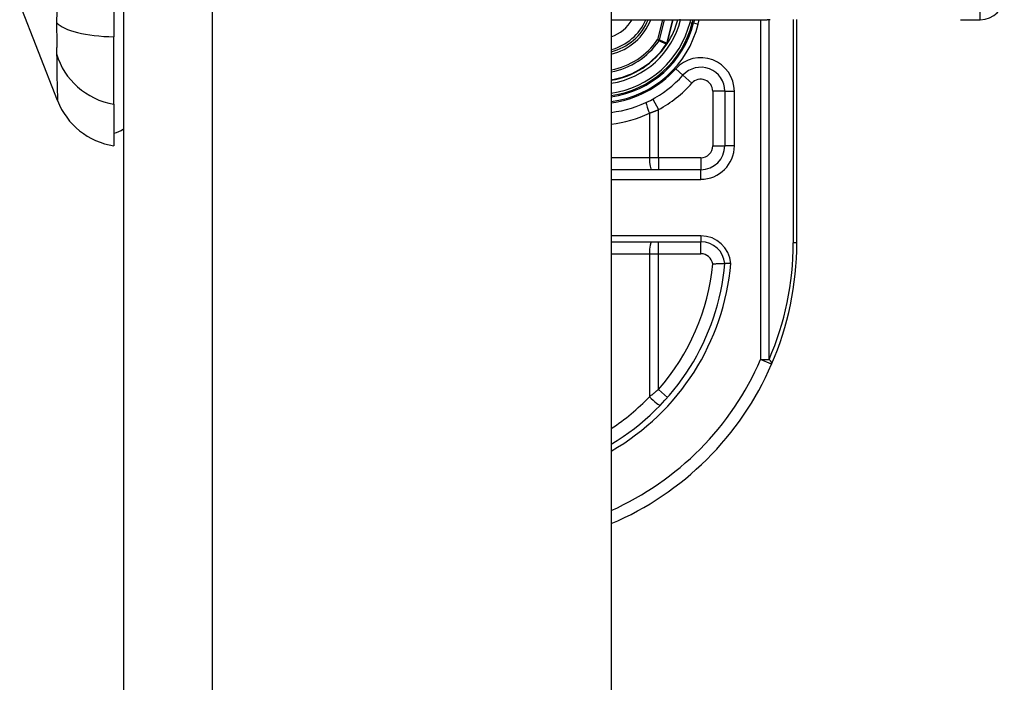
# Model space of a CAD drawing. Header units: inches. Extents: x 2.3 to 72.2, y 3.3 to 39.4.
# Tile 66 of 77: x 34.9 to 36.5, y 10.3 to 11.4. Entities that reach past the tile are written whole.
import ezdxf

# ---------------------------------------------------------------- set-up
doc = ezdxf.new("R2010")
doc.units = ezdxf.units.IN
doc.header["$MEASUREMENT"] = 0
doc.layers.add('Visible Edges(ANSI)', color=7, linetype='Continuous', lineweight=25)
doc.layers.add('Visible Tangent Edges(ANSI)', color=7, linetype='Continuous', lineweight=25)

msp = doc.modelspace()

# ---------------------------------------------------------------- linework, layer by layer
at = {"layer": 'Visible Edges(ANSI)'}
for p, q in [((35.1039, 27.2221), (35.1039, 7.7111)), ((35.9039, 27.2221), (35.9039, 7.7111)), ((35.0882, 12.2269), (35.0882, 11.4034)), ((34.9958, 11.2985), (34.9336, 11.4582)), ((35.9039, 11.4313), (36.1599, 11.4313)), ((36.037, 11.4259), (36.0384, 11.4313)), ((36.0404, 11.4313), (36.0391, 11.4261)), ((36.2084, 11.0651), (36.2084, 11.4316)), ((36.4769, 11.4313), (36.5094, 11.4313)), ((35.0882, 11.2926), (35.0882, 11.4034)), ((35.9958, 11.392), (35.9951, 11.3912)), ((36.0903, 11.3139), (36.0903, 11.2246)), ((35.0882, 11.2926), (35.0882, 11.2246)), ((36.0509, 11.1852), (35.9039, 11.1852)), ((35.9039, 11.0671), (36.0511, 11.0671))]:
    msp.add_line(p, q, dxfattribs=at)
at = {"layer": 'Visible Edges(ANSI)', "flags": 128}
for points in [[(35.9959, 11.392), (35.9958, 11.392), (35.9958, 11.392), (35.9957, 11.3919), (35.9957, 11.3919), (35.9957, 11.3919), (35.9956, 11.3918), (35.9956, 11.3918), (35.9955, 11.3918), (35.9955, 11.3917), (35.9954, 11.3917), (35.9954, 11.3917), (35.9954, 11.3917), (35.9953, 11.3916), (35.9953, 11.3916), (35.9952, 11.3916), (35.9952, 11.3916), (35.9951, 11.3915), (35.9951, 11.3915), (35.995, 11.3915), (35.995, 11.3915), (35.9949, 11.3915), (35.9949, 11.3914), (35.9949, 11.3914), (35.9948, 11.3914)], [(35.996, 11.3922), (35.996, 11.3922), (35.996, 11.3922), (35.996, 11.3922), (35.996, 11.3922), (35.996, 11.3922), (35.996, 11.3922), (35.996, 11.3921), (35.996, 11.3921), (35.9959, 11.3921), (35.9959, 11.3921), (35.9959, 11.3921), (35.9959, 11.3921), (35.9959, 11.3921), (35.9959, 11.3921), (35.9959, 11.3921), (35.9959, 11.3921), (35.9959, 11.3921), (35.9959, 11.3921), (35.9959, 11.3921), (35.9959, 11.392), (35.9959, 11.392), (35.9959, 11.392), (35.9959, 11.392), (35.9959, 11.392)], [(36.0705, 11.0311), (36.0718, 11.0311), (36.0731, 11.0312), (36.0744, 11.0312), (36.0756, 11.0312), (36.0769, 11.0313), (36.0781, 11.0313), (36.0792, 11.0313), (36.0804, 11.0313), (36.0815, 11.0313), (36.0825, 11.0314), (36.0835, 11.0314), (36.0845, 11.0314), (36.0854, 11.0314), (36.0862, 11.0314), (36.087, 11.0314), (36.0876, 11.0314), (36.0883, 11.0314), (36.0888, 11.0314), (36.0893, 11.0314), (36.0896, 11.0314), (36.0899, 11.0314), (36.0901, 11.0314), (36.0903, 11.0314), (36.0903, 11.0314)], [(36.1002, 11.0314), (36.0995, 11.0314), (36.0989, 11.0314), (36.0983, 11.0314), (36.0976, 11.0314), (36.097, 11.0314), (36.0964, 11.0314), (36.0958, 11.0314), (36.0953, 11.0314), (36.0947, 11.0314), (36.0942, 11.0314), (36.0937, 11.0314), (36.0932, 11.0314), (36.0928, 11.0314), (36.0924, 11.0314), (36.092, 11.0314), (36.0916, 11.0314), (36.0913, 11.0314), (36.0911, 11.0314), (36.0908, 11.0314), (36.0906, 11.0314), (36.0905, 11.0314), (36.0904, 11.0314), (36.0903, 11.0314), (36.0903, 11.0314)]]:
    msp.add_lwpolyline(points, dxfattribs=at)
at = {"layer": 'Visible Edges(ANSI)'}
for centre, radius, start, end in [((36.5094, 11.4706), 0.0394, 270, 0), ((35.8824, 11.4651), 0.089, 283.9794, 337.6397), ((35.8824, 11.4651), 0.1615, 277.6503, 346.0291), ((35.8824, 11.4651), 0.1595, 277.7468, 345.776), ((35.8824, 11.4651), 0.135, 327.2981, 345.4721), ((35.8824, 11.4651), 0.1348, 279.1773, 326.7398), ((35.8824, 11.4651), 0.187, 276.5969, 318.1031), ((36.0509, 11.3139), 0.0394, 0, 138.1031), ((35.1058, 11.3413), 0.1181, 201.2505, 261.3991), ((35.0803, 11.2836), 0.0394, 281.537, 306.8699), ((36.0509, 11.2246), 0.0394, 270, 0), ((36.0511, 11.0277), 0.0394, 5.3938, 90), ((35.7084, 11.0651), 0.5, 336.5561, 0), ((35.7084, 11.0651), 0.3834, 300.6602, 354.9569), ((35.7084, 11.0651), 0.5, 293.0167, 336.5561)]:
    msp.add_arc(centre, radius, start, end, dxfattribs=at)
at = {"layer": 'Visible Tangent Edges(ANSI)'}
for p, q in [((35.2499, 7.7111), (35.2499, 27.2221)), ((36.5094, 11.4313), (36.5094, 11.6281)), ((35.9883, 11.4313), (35.98, 11.3986)), ((35.983, 11.3978), (35.9915, 11.4313)), ((36.0048, 11.4313), (35.995, 11.3925)), ((35.9952, 11.3924), (36.005, 11.4313)), ((36.0178, 11.4308), (36.016, 11.4313)), ((36.0178, 11.4308), (36.0179, 11.4313)), ((36.0343, 11.4313), (36.0332, 11.4269)), ((36.0332, 11.4269), (36.037, 11.4259)), ((36.0391, 11.4261), (36.0372, 11.4266)), ((36.0391, 11.4261), (36.0468, 11.4242)), ((36.0468, 11.4242), (36.0485, 11.4313)), ((36.1491, 11.4313), (36.1491, 10.874)), ((36.163, 10.874), (36.163, 11.4313)), ((36.2027, 11.4316), (36.2027, 11.0651)), ((35.983, 11.3978), (35.98, 11.3986)), ((35.98, 11.3986), (35.9826, 11.3968)), ((35.9946, 11.3916), (35.9948, 11.3914)), ((35.9948, 11.3919), (35.995, 11.3919)), ((35.9948, 11.3914), (35.9951, 11.3912)), ((35.995, 11.3925), (35.9952, 11.3924)), ((36.0216, 11.3402), (36.0099, 11.3508)), ((36.0216, 11.3402), (36.0363, 11.3271)), ((36.0903, 11.3139), (36.0706, 11.3139)), ((36.0706, 11.3139), (36.0706, 11.2246)), ((36.0903, 11.3139), (36.1061, 11.3139)), ((36.1061, 11.2246), (36.1061, 11.3139)), ((35.9722, 11.301), (35.9816, 11.2838)), ((35.9667, 11.2781), (35.9667, 11.2049)), ((35.9816, 11.2049), (35.9816, 11.2838)), ((36.0706, 11.2246), (36.0903, 11.2246)), ((36.1061, 11.2246), (36.0903, 11.2246)), ((35.9667, 11.2049), (35.9039, 11.2049)), ((35.9816, 11.2049), (35.9667, 11.2049)), ((35.9816, 11.2049), (35.9816, 11.1852)), ((36.0509, 11.2049), (35.9816, 11.2049)), ((36.0509, 11.2049), (36.0509, 11.1852)), ((36.0509, 11.1694), (36.0509, 11.1852)), ((35.9039, 11.1694), (36.0509, 11.1694)), ((36.0511, 11.0769), (35.9039, 11.0769)), ((35.9816, 11.0474), (35.9816, 11.0671)), ((36.0511, 11.0769), (36.0511, 11.0671)), ((36.0511, 11.0474), (36.0511, 11.0671)), ((36.2084, 11.0651), (36.2027, 11.0651)), ((35.9039, 11.0474), (35.9667, 11.0474)), ((35.9667, 11.0474), (35.9816, 11.0474)), ((35.9667, 11.0474), (35.9667, 10.8129)), ((35.9816, 11.0474), (36.0511, 11.0474)), ((35.9816, 10.825), (35.9816, 11.0474)), ((36.1491, 10.874), (36.163, 10.874)), ((36.1671, 10.8662), (36.1491, 10.874)), ((35.9816, 10.825), (35.9964, 10.812))]:
    msp.add_line(p, q, dxfattribs=at)
at = {"layer": 'Visible Tangent Edges(ANSI)', "flags": 128}
for points in [[(34.9944, 11.4447), (34.9942, 11.4265)], [(34.9942, 11.4265), (34.9942, 11.4238), (34.9943, 11.421), (34.9943, 11.4183), (34.9943, 11.4157), (34.9943, 11.4131), (34.9943, 11.4105), (34.9944, 11.408), (34.9944, 11.4056), (34.9944, 11.4032), (34.9944, 11.4009), (34.9944, 11.3986), (34.9944, 11.3964), (34.9944, 11.3943), (34.9944, 11.3922), (34.9944, 11.3902), (34.9944, 11.3882), (34.9944, 11.3863), (34.9943, 11.3845), (34.9943, 11.3828), (34.9943, 11.3811), (34.9943, 11.3795), (34.9943, 11.378), (34.9942, 11.3765), (34.9942, 11.3752)], [(36.1646, 11.4313), (36.1599, 11.4313)], [(35.9826, 11.3968), (35.9831, 11.3966), (35.9836, 11.3964), (35.9841, 11.3962), (35.9846, 11.396), (35.9851, 11.3957), (35.9856, 11.3955), (35.9861, 11.3953), (35.9866, 11.3951), (35.9871, 11.3948), (35.9876, 11.3946), (35.9881, 11.3944), (35.9886, 11.3942), (35.9891, 11.394), (35.9896, 11.3938), (35.9901, 11.3935), (35.9906, 11.3933), (35.9911, 11.3931), (35.9916, 11.3929), (35.9921, 11.3927), (35.9926, 11.3924), (35.9931, 11.3922), (35.9936, 11.392), (35.9941, 11.3918), (35.9946, 11.3916)], [(35.995, 11.3925), (35.9945, 11.3927), (35.994, 11.3929), (35.9935, 11.3931), (35.993, 11.3934), (35.9925, 11.3936), (35.992, 11.3938), (35.9915, 11.394), (35.991, 11.3942), (35.9905, 11.3945), (35.99, 11.3947), (35.9895, 11.3949), (35.989, 11.3951), (35.9885, 11.3954), (35.988, 11.3956), (35.9875, 11.3958), (35.987, 11.396), (35.9865, 11.3962), (35.986, 11.3965), (35.9855, 11.3967), (35.985, 11.3969), (35.9845, 11.3971), (35.984, 11.3974), (35.9835, 11.3976), (35.983, 11.3978)], [(35.9948, 11.3919), (35.9948, 11.3919), (35.9948, 11.3919), (35.9948, 11.3919), (35.9948, 11.3919), (35.9948, 11.3919), (35.9947, 11.3918), (35.9947, 11.3918), (35.9947, 11.3918), (35.9947, 11.3918), (35.9947, 11.3918), (35.9947, 11.3918), (35.9947, 11.3918), (35.9947, 11.3917), (35.9947, 11.3917), (35.9946, 11.3917), (35.9946, 11.3917), (35.9946, 11.3917), (35.9946, 11.3917), (35.9946, 11.3916), (35.9946, 11.3916), (35.9946, 11.3916), (35.9946, 11.3916), (35.9946, 11.3916), (35.9946, 11.3916)], [(35.995, 11.3925), (35.995, 11.3925), (35.995, 11.3924), (35.995, 11.3924), (35.995, 11.3924), (35.995, 11.3924), (35.995, 11.3923), (35.995, 11.3923), (35.995, 11.3923), (35.995, 11.3923), (35.9949, 11.3922), (35.9949, 11.3922), (35.9949, 11.3922), (35.9949, 11.3922), (35.9949, 11.3921), (35.9949, 11.3921), (35.9949, 11.3921), (35.9949, 11.3921), (35.9949, 11.3921), (35.9949, 11.392), (35.9949, 11.392), (35.9948, 11.392), (35.9948, 11.392), (35.9948, 11.3919), (35.9948, 11.3919)], [(35.9948, 11.3914), (35.9948, 11.3914), (35.9948, 11.3914), (35.9948, 11.3915), (35.9948, 11.3915), (35.9948, 11.3915), (35.9948, 11.3915), (35.9948, 11.3915), (35.9948, 11.3916), (35.9949, 11.3916), (35.9949, 11.3916), (35.9949, 11.3916), (35.9949, 11.3916), (35.9949, 11.3917), (35.9949, 11.3917), (35.9949, 11.3917), (35.9949, 11.3917), (35.9949, 11.3917), (35.9949, 11.3917), (35.9949, 11.3918), (35.9949, 11.3918), (35.9949, 11.3918), (35.9949, 11.3918), (35.9949, 11.3918), (35.995, 11.3919)], [(35.9948, 11.3919), (35.9948, 11.3919), (35.9948, 11.3919), (35.9948, 11.3919), (35.9948, 11.3918), (35.9948, 11.3918), (35.9948, 11.3918), (35.9948, 11.3918), (35.9948, 11.3917), (35.9948, 11.3917), (35.9948, 11.3917), (35.9948, 11.3917), (35.9948, 11.3917), (35.9948, 11.3916), (35.9948, 11.3916), (35.9948, 11.3916), (35.9948, 11.3916), (35.9948, 11.3916), (35.9948, 11.3915), (35.9948, 11.3915), (35.9948, 11.3915), (35.9948, 11.3915), (35.9948, 11.3914), (35.9948, 11.3914), (35.9948, 11.3914)], [(35.995, 11.3919), (35.995, 11.3919), (35.995, 11.3919), (35.995, 11.3919), (35.995, 11.3919), (35.995, 11.392), (35.995, 11.392), (35.995, 11.392), (35.995, 11.392), (35.995, 11.3921), (35.9951, 11.3921), (35.9951, 11.3921), (35.9951, 11.3921), (35.9951, 11.3922), (35.9951, 11.3922), (35.9951, 11.3922), (35.9951, 11.3922), (35.9951, 11.3923), (35.9951, 11.3923), (35.9951, 11.3923), (35.9951, 11.3923), (35.9951, 11.3924), (35.9952, 11.3924), (35.9952, 11.3924), (35.9952, 11.3924)], [(34.9942, 11.3752), (34.9944, 11.367), (34.9944, 11.3614), (34.9944, 11.356), (34.9945, 11.3509), (34.9946, 11.346), (34.9946, 11.3413), (34.9947, 11.3368), (34.9948, 11.3325), (34.9949, 11.3285), (34.9949, 11.3247), (34.995, 11.3212), (34.9951, 11.3179), (34.9952, 11.3148), (34.9953, 11.312), (34.9954, 11.3095), (34.9954, 11.3072), (34.9955, 11.3052), (34.9956, 11.3034), (34.9956, 11.3019), (34.9957, 11.3007), (34.9957, 11.2998), (34.9957, 11.2991), (34.9957, 11.2987), (34.9958, 11.2985)], [(35.9667, 11.2781), (35.9673, 11.2783), (35.9679, 11.2785), (35.9685, 11.2787), (35.9692, 11.279), (35.9698, 11.2792), (35.9704, 11.2794), (35.971, 11.2797), (35.9717, 11.2799), (35.9723, 11.2801), (35.9729, 11.2804), (35.9735, 11.2806), (35.9742, 11.2808), (35.9748, 11.2811), (35.9754, 11.2813), (35.976, 11.2815), (35.9767, 11.2818), (35.9773, 11.282), (35.9779, 11.2823), (35.9785, 11.2825), (35.9791, 11.2828), (35.9798, 11.283), (35.9804, 11.2833), (35.981, 11.2835), (35.9816, 11.2838)], [(35.9816, 10.825), (35.981, 10.8245), (35.9804, 10.824), (35.9798, 10.8235), (35.9792, 10.823), (35.9785, 10.8224), (35.9779, 10.8219), (35.9773, 10.8214), (35.9767, 10.8209), (35.9761, 10.8204), (35.9754, 10.8199), (35.9748, 10.8194), (35.9742, 10.8189), (35.9736, 10.8184), (35.973, 10.8179), (35.9723, 10.8173), (35.9717, 10.8168), (35.9711, 10.8163), (35.9704, 10.8158), (35.9698, 10.8153), (35.9692, 10.8148), (35.9686, 10.8143), (35.9679, 10.8138), (35.9673, 10.8133), (35.9667, 10.8129)]]:
    msp.add_lwpolyline(points, dxfattribs=at)
at = {"layer": 'Visible Tangent Edges(ANSI)'}
for centre, radius, start, end in [((35.8824, 11.4651), 0.0655, 289.1659, 328.8678), ((35.8824, 11.4651), 0.0855, 284.5694, 336.6625), ((35.8824, 11.4651), 0.0929, 283.3759, 338.6346), ((35.8824, 11.4651), 0.1397, 278.8534, 345.776), ((35.8824, 11.4651), 0.1556, 277.9441, 345.776), ((35.8824, 11.4651), 0.1694, 277.2927, 346.0291), ((35.8824, 11.4651), 0.1181, 280.4852, 325.7195), ((35.8824, 11.4651), 0.1212, 280.2152, 325.7195), ((35.8824, 11.4651), 0.1341, 279.2258, 326.7398), ((36.0509, 11.3139), 0.0551, 0, 138.1031), ((35.8824, 11.4651), 0.1713, 277.2066, 318.1031), ((35.8824, 11.4651), 0.2067, 298.671, 318.1031), ((36.0509, 11.3139), 0.0197, 0, 138.1031), ((35.8787, 11.4651), 0.2067, 277.0086, 295.1856), ((36.0509, 11.2246), 0.0551, 270, 0), ((36.0509, 11.2246), 0.0197, 270, 0), ((36.0511, 11.0277), 0.0492, 4.296, 90), ((35.7223, 11.0651), 0.4803, 336.5561, 0), ((36.0511, 11.0277), 0.0197, 9.8056, 90), ((35.7084, 11.0651), 0.3932, 299.8137, 355.0813), ((35.7084, 11.0651), 0.3637, 318.6896, 354.628), ((35.7084, 11.0651), 0.4803, 294.0181, 336.5561), ((35.7047, 11.0651), 0.3637, 303.2176, 316.0814)]:
    msp.add_arc(centre, radius, start, end, dxfattribs=at)
for centre, major_axis, ratio, start_param, end_param in [((35.1081, 11.4408), (-0.118, -0.0053), 0.314585, 0.249322, 1.386592), ((35.98, 11.3986), (0.00162, 0.00359), 0.779727, 4.57537, 4.849408), ((35.1081, 11.4028), (-0.117, 0.0158), 0.948273, 0.391156, 1.528426), ((35.9704, 11.2781), (-0.0084, 0.0178), 0.172316, 0, 1.48994), ((35.9704, 11.2049), (0, -0.0197), 0.189796, 4.712389, 6.283185), ((35.9704, 11.0474), (0, 0.0197), 0.189796, 0, 1.570796), ((36.1491, 10.874), (0.0181, -0.0078), 0.369668, 0, 0.864875), ((35.9704, 10.8129), (0.0142, -0.0137), 0.132897, 4.575244, 6.283185)]:
    msp.add_ellipse(centre, major_axis=major_axis, ratio=ratio, start_param=start_param, end_param=end_param, dxfattribs=at)

doc.saveas('drawing.dxf')
